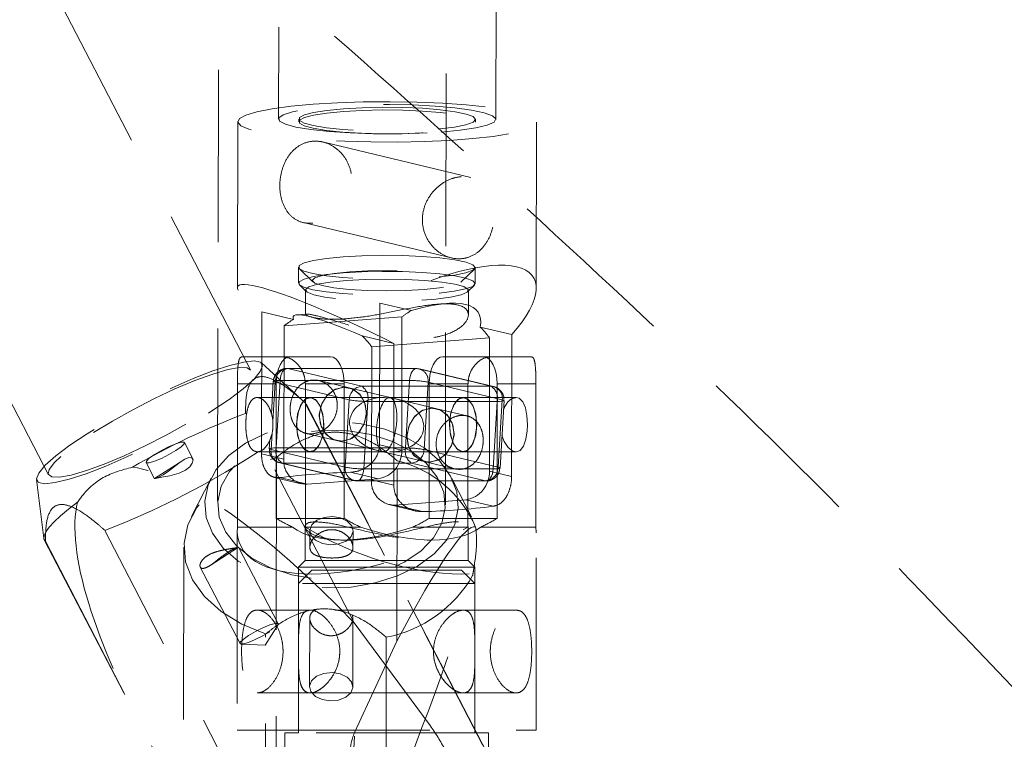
# Model space of a CAD drawing. Header units: millimetres. Extents: x 127 to 4201, y 49 to 2729.
# Tile 30 of 102: x 1106 to 1178, y 1379 to 1432. Entities that reach past the tile are written whole.
import ezdxf

# ---------------------------------------------------------------- set-up
doc = ezdxf.new("R2010")
doc.units = ezdxf.units.MM
doc.header["$LTSCALE"] = 10
doc.linetypes.add('HIDDEN', pattern=[1.905, 1.27, -0.635])

msp = doc.modelspace()

# ---------------------------------------------------------------- linework, layer by layer
at = {"color": 7, "linetype": 'HIDDEN', "lineweight": 0}
for p, q in [((1122.562, 1405.971), (793.649, 2040.281)), ((778.767, 2032.564), (1107.679, 1398.254)), ((1121.063, 1942.423), (1120.134, 1396.064)), ((1136.898, 1396.036), (1137.827, 1942.395)), ((1125.492, 1907.455), (1124.617, 1424.445)), ((1140.617, 1424.416), (1141.492, 1907.426)), ((1121.617, 1424.253), (1121.594, 1412.028)), ((1126.117, 1424.443), (1126.117, 1424.244)), ((1139.117, 1424.221), (1139.117, 1424.419)), ((1143.594, 1411.988), (1143.617, 1424.213)), ((1138.775, 1420.15), (1127.853, 1422.756)), ((1126.437, 1416.822), (1137.36, 1414.217)), ((1126.097, 1413.544), (1126.095, 1412.355)), ((1126.158, 1413.424), (1127.147, 1412.45)), ((1138.044, 1412.43), (1139.036, 1413.4)), ((1139.095, 1412.331), (1139.097, 1413.52)), ((1126.156, 1412.235), (1126.65, 1411.748)), ((1138.538, 1411.726), (1139.034, 1412.211)), ((1126.594, 1411.859), (1126.591, 1410.039)), ((1138.591, 1410.017), (1138.594, 1411.837)), ((1132.065, 1410.895), (1132.047, 1400.456)), ((1132.065, 1410.895), (1134.395, 1410.339)), ((1137.044, 1410.869), (1136.289, 1410.812)), ((1123.366, 1399.8), (1123.385, 1410.238)), ((1125.715, 1409.683), (1123.385, 1410.238)), ((1125.021, 1409.217), (1133.702, 1409.874)), ((1126.667, 1410.084), (1125.976, 1410.032)), ((1133.702, 1409.874), (1133.684, 1400.066)), ((1125.021, 1409.217), (1125.003, 1399.409)), ((1141.794, 1408.575), (1139.465, 1409.13)), ((1130.784, 1408.473), (1133.114, 1407.918)), ((1140.156, 1408.335), (1131.475, 1407.678)), ((1140.138, 1398.526), (1140.156, 1408.335)), ((1141.776, 1398.136), (1141.794, 1408.575)), ((1131.458, 1397.869), (1131.475, 1407.678)), ((1133.114, 1407.918), (1133.095, 1397.479)), ((1124.911, 1406.94), (1121.911, 1406.94)), ((1124.911, 1406.94), (1128.447, 1406.94)), ((1136.705, 1406.94), (1139.705, 1406.94)), ((1139.705, 1406.94), (1143.241, 1406.94)), ((1126.581, 1403.555), (1123.354, 1406.49)), ((1134.757, 1406.074), (1125.23, 1406.074)), ((1125.231, 1406.074), (1125.29, 1406.067)), ((1125.29, 1406.067), (1130.751, 1404.764)), ((1134.816, 1406.067), (1125.29, 1406.067)), ((1134.985, 1406.033), (1134.76, 1406.07)), ((1140.277, 1404.764), (1134.816, 1406.067)), ((1140.45, 1404.744), (1134.989, 1406.046)), ((1121.591, 1404.94), (1121.591, 1394.404)), ((1121.591, 1404.94), (1124.447, 1404.94)), ((1124.232, 1405.133), (1124.088, 1402.712)), ((1124.191, 1402.171), (1124.364, 1405.074)), ((1124.258, 1405.306), (1124.25, 1405.114)), ((1124.364, 1405.074), (1129.826, 1403.771)), ((1124.734, 1405.192), (1124.438, 1400.227)), ((1124.447, 1404.94), (1124.447, 1395.04)), ((1134.26, 1405.192), (1124.734, 1405.192)), ((1126.591, 1394.404), (1126.591, 1404.94)), ((1126.591, 1404.94), (1129.447, 1404.94)), ((1129.813, 1404.655), (1127.579, 1405.188)), ((1129.447, 1395.04), (1129.447, 1404.94)), ((1132.841, 1403.933), (1129.813, 1404.655)), ((1130.751, 1404.764), (1140.277, 1404.764)), ((1133.964, 1400.227), (1134.26, 1405.192)), ((1135.623, 1405.074), (1135.327, 1400.109)), ((1141.084, 1403.771), (1135.623, 1405.074)), ((1135.705, 1395.04), (1135.705, 1404.94)), ((1138.561, 1404.94), (1135.705, 1404.94)), ((1138.561, 1394.404), (1138.561, 1404.94)), ((1140.705, 1404.94), (1140.705, 1395.04)), ((1140.705, 1404.94), (1143.561, 1404.94)), ((1143.561, 1404.94), (1143.561, 1394.404)), ((1126.947, 1403.94), (1123.05, 1403.94)), ((1132.371, 1403.94), (1126.947, 1403.94)), ((1138.205, 1403.94), (1132.781, 1403.94)), ((1142.102, 1403.94), (1138.205, 1403.94)), ((1126.559, 1403.573), (1139.656, 1378.316)), ((1139.984, 1377.751), (1126.651, 1403.465)), ((1129.826, 1403.771), (1129.53, 1398.806)), ((1130.892, 1398.688), (1131.188, 1403.653)), ((1131.188, 1403.653), (1140.714, 1403.653)), ((1136.267, 1403.116), (1133.24, 1403.838)), ((1140.714, 1403.653), (1140.418, 1398.688)), ((1140.788, 1398.806), (1141.084, 1403.771)), ((1140.92, 1398.747), (1141.216, 1403.712)), ((1130.185, 1387.351), (1122.188, 1402.774)), ((1138.502, 1402.583), (1136.267, 1403.116)), ((1124.068, 1400.109), (1124.141, 1401.328)), ((1126.651, 1401.297), (1128.885, 1400.764)), ((1118.303, 1399.424), (1117.683, 1400.62)), ((1123.975, 1400.823), (1123.936, 1400.168)), ((1128.885, 1400.764), (1131.913, 1400.042)), ((1132.047, 1400.456), (1133.684, 1400.066)), ((1123.05, 1399.94), (1126.947, 1399.94)), ((1125.003, 1399.409), (1123.366, 1399.8)), ((1129.53, 1398.806), (1124.068, 1400.109)), ((1124.438, 1400.227), (1133.964, 1400.227)), ((1126.947, 1399.94), (1132.371, 1399.94)), ((1132.312, 1399.947), (1135.339, 1399.225)), ((1132.781, 1399.94), (1138.205, 1399.94)), ((1135.327, 1400.109), (1140.788, 1398.806)), ((1138.205, 1399.94), (1142.102, 1399.94)), ((1114.864, 1399.159), (1115.483, 1397.965)), ((1117.571, 1399.304), (1115.494, 1397.976)), ((1124.471, 1399.534), (1124.434, 1377.78)), ((1124.702, 1399.136), (1130.164, 1397.834)), ((1124.875, 1399.116), (1130.336, 1397.813)), ((1134.401, 1399.116), (1124.875, 1399.116)), ((1133.334, 1386.003), (1133.357, 1399.288)), ((1139.863, 1397.813), (1134.401, 1399.116)), ((1135.339, 1399.225), (1137.573, 1398.692)), ((1129.917, 1398.436), (1131.944, 1397.953)), ((1140.418, 1398.688), (1130.892, 1398.688)), ((1141.776, 1398.136), (1140.138, 1398.526)), ((1140.895, 1398.574), (1140.905, 1398.823)), ((1106.798, 1397.906), (1107.339, 1393.577)), ((1119.66, 1398.011), (1118.217, 1395.189)), ((1124.332, 1398.059), (1126.275, 1397.595)), ((1126.736, 1397.559), (1124.709, 1398.042)), ((1131.944, 1397.953), (1126.736, 1397.559)), ((1130.168, 1397.847), (1130.393, 1397.81)), ((1130.336, 1397.813), (1139.863, 1397.813)), ((1130.396, 1397.806), (1139.922, 1397.806)), ((1133.095, 1397.479), (1131.458, 1397.869)), ((1138.813, 1395.154), (1137.379, 1397.981)), ((1139.863, 1397.813), (1139.922, 1397.806)), ((1132.73, 1396.055), (1134.674, 1395.591)), ((1133.19, 1396.019), (1138.398, 1396.413)), ((1135.217, 1395.536), (1133.19, 1396.019)), ((1140.426, 1395.93), (1138.398, 1396.413)), ((1129.447, 1395.04), (1124.447, 1395.04)), ((1140.705, 1395.04), (1135.705, 1395.04)), ((1124.931, 1368.903), (1111.834, 1394.159)), ((1121.576, 1394.115), (1121.576, 1379.44)), ((1121.591, 1394.404), (1125.655, 1394.404)), ((1126.576, 1394.435), (1126.576, 1391.94)), ((1130.655, 1394.404), (1126.591, 1394.404)), ((1126.925, 1394.138), (1126.923, 1392.909)), ((1130.098, 1392.91), (1130.1, 1394.132)), ((1138.561, 1394.404), (1134.498, 1394.404)), ((1138.576, 1391.94), (1138.576, 1394.435)), ((1139.498, 1394.404), (1143.561, 1394.404)), ((1143.576, 1379.44), (1143.576, 1394.115)), ((1107.372, 1393.468), (1114.394, 1379.926)), ((1107.463, 1393.361), (1115.46, 1377.937)), ((1129.241, 1393.44), (1129.605, 1393.44)), ((1135.548, 1393.44), (1135.911, 1393.44)), ((1117.653, 1392.928), (1117.615, 1370.779)), ((1119.583, 1391.579), (1121.669, 1392.913)), ((1124.6, 1387.281), (1121.676, 1392.919)), ((1126.576, 1391.94), (1126.076, 1391.44)), ((1126.576, 1391.94), (1127.38, 1391.94)), ((1127.38, 1391.94), (1138.576, 1391.94)), ((1139.076, 1391.44), (1138.576, 1391.94)), ((1118.857, 1391.458), (1121.781, 1385.819)), ((1126.947, 1391.44), (1126.076, 1391.44)), ((1126.076, 1391.44), (1126.076, 1379.44)), ((1127.076, 1391.24), (1126.076, 1390.24)), ((1139.076, 1391.44), (1126.947, 1391.44)), ((1127.076, 1391.24), (1138.076, 1391.24)), ((1139.076, 1390.24), (1138.076, 1391.24)), ((1139.076, 1379.44), (1139.076, 1391.44)), ((1139.076, 1390.24), (1126.076, 1390.24)), ((1126.076, 1390.24), (1126.076, 1379.24)), ((1139.076, 1379.24), (1139.076, 1390.24)), ((1126.947, 1388.29), (1123.05, 1388.29)), ((1127.125, 1388.29), (1126.947, 1388.29)), ((1138.205, 1388.29), (1128.77, 1388.29)), ((1142.102, 1388.29), (1138.205, 1388.29)), ((1126.915, 1387.705), (1126.906, 1382.648)), ((1130.081, 1382.642), (1130.09, 1387.696)), ((1130.185, 1387.351), (1135.768, 1379.786)), ((1123.623, 1385.715), (1124.577, 1387.185)), ((1123.632, 1367.24), (1123.665, 1386.531)), ((1133.334, 1386.003), (1130.241, 1379.334)), ((1132.551, 1386.284), (1132.529, 1373)), ((1121.872, 1385.783), (1123.623, 1385.715)), ((1123.05, 1382.19), (1126.947, 1382.19)), ((1126.947, 1382.19), (1138.205, 1382.19)), ((1138.205, 1382.19), (1142.102, 1382.19)), ((1121.043, 1370.372), (1135.768, 1379.786)), ((1121.576, 1379.44), (1123.05, 1379.44)), ((1123.05, 1379.44), (1143.576, 1379.44)), ((1129.435, 1366.33), (1130.241, 1379.334)), ((1126.081, 1379.24), (1125.076, 1379.24)), ((1125.076, 1379.24), (1125.076, 1377.24)), ((1140.076, 1379.24), (1126.081, 1379.24)), ((1140.076, 1377.24), (1140.076, 1379.24))]:
    msp.add_line(p, q, dxfattribs=at)
at = {"color": 7, "linetype": 'HIDDEN', "lineweight": 0, "flags": 128}
for points in [[(1127.155, 1425.535), (1128.948, 1425.643), (1130.859, 1425.706), (1132.826, 1425.722), (1134.786, 1425.689), (1136.677, 1425.61), (1138.437, 1425.486), (1140.01, 1425.322), (1141.346, 1425.124), (1142.401, 1424.896), (1143.141, 1424.647), (1143.543, 1424.385), (1143.594, 1424.118), (1143.292, 1423.855), (1142.647, 1423.604), (1141.68, 1423.373), (1140.421, 1423.169), (1138.912, 1423), (1137.2, 1422.87), (1135.341, 1422.785), (1133.394, 1422.746), (1131.422, 1422.754), (1129.489, 1422.81), (1127.656, 1422.912), (1125.983, 1423.056), (1124.523, 1423.238), (1123.323, 1423.452), (1122.421, 1423.692), (1121.848, 1423.948), (1121.62, 1424.214), (1121.746, 1424.48), (1122.222, 1424.738), (1123.031, 1424.98), (1124.148, 1425.198), (1125.538, 1425.385), (1127.155, 1425.535)], [(1136.589, 1423.483), (1137.989, 1423.619), (1139.138, 1423.792), (1139.981, 1423.995), (1140.481, 1424.218), (1140.613, 1424.451), (1140.371, 1424.684), (1139.766, 1424.904), (1138.827, 1425.103), (1137.598, 1425.27), (1136.136, 1425.397), (1134.509, 1425.48), (1132.794, 1425.514), (1131.07, 1425.496), (1129.419, 1425.429), (1127.918, 1425.316), (1126.636, 1425.161), (1125.633, 1424.972), (1124.958, 1424.757), (1124.64, 1424.528), (1124.696, 1424.293), (1125.121, 1424.066), (1125.898, 1423.855), (1126.988, 1423.671), (1128.342, 1423.523), (1129.896, 1423.417), (1131.576, 1423.359), (1133.306, 1423.35), (1135.003, 1423.393), (1136.589, 1423.483)], [(1129.39, 1425.201), (1130.778, 1425.278), (1132.265, 1425.31), (1133.772, 1425.295), (1135.216, 1425.233), (1136.52, 1425.128), (1137.613, 1424.985), (1138.437, 1424.812), (1138.948, 1424.619), (1139.117, 1424.416), (1138.936, 1424.213), (1138.414, 1424.022), (1137.579, 1423.854), (1136.477, 1423.716), (1135.167, 1423.617), (1133.72, 1423.561), (1132.213, 1423.553), (1130.727, 1423.592), (1129.344, 1423.676), (1128.137, 1423.801), (1127.172, 1423.96), (1126.5, 1424.144), (1126.158, 1424.344), (1126.164, 1424.548), (1126.518, 1424.746), (1127.201, 1424.927), (1128.176, 1425.081), (1129.39, 1425.201)], [(1129.389, 1425.002), (1128.175, 1424.883), (1127.2, 1424.729), (1126.518, 1424.548), (1126.164, 1424.35), (1126.158, 1424.146), (1126.5, 1423.946), (1127.171, 1423.762), (1128.137, 1423.603), (1129.344, 1423.478), (1130.727, 1423.394), (1132.212, 1423.355), (1133.719, 1423.363), (1135.167, 1423.419), (1136.477, 1423.518), (1137.579, 1423.655), (1138.413, 1423.824), (1138.935, 1424.015), (1139.117, 1424.218), (1138.947, 1424.421), (1138.437, 1424.614), (1137.613, 1424.787), (1136.519, 1424.93), (1135.215, 1425.035), (1133.771, 1425.097), (1132.265, 1425.112), (1130.778, 1425.08), (1129.389, 1425.002)], [(1129.37, 1414.302), (1130.758, 1414.38), (1132.246, 1414.412), (1133.752, 1414.396), (1135.196, 1414.334), (1136.5, 1414.229), (1137.593, 1414.086), (1138.418, 1413.914), (1138.928, 1413.72), (1139.097, 1413.517), (1138.916, 1413.314), (1138.394, 1413.124), (1137.559, 1412.955), (1136.458, 1412.817), (1135.147, 1412.718), (1133.7, 1412.663), (1132.193, 1412.654), (1130.708, 1412.693), (1129.324, 1412.778), (1128.117, 1412.902), (1127.152, 1413.061), (1126.48, 1413.245), (1126.138, 1413.445), (1126.144, 1413.649), (1126.498, 1413.847), (1127.181, 1414.028), (1128.156, 1414.183), (1129.37, 1414.302)], [(1129.368, 1413.113), (1130.756, 1413.191), (1132.243, 1413.223), (1133.75, 1413.207), (1135.194, 1413.145), (1136.498, 1413.04), (1137.591, 1412.897), (1138.415, 1412.725), (1138.926, 1412.531), (1139.095, 1412.328), (1138.914, 1412.126), (1138.392, 1411.935), (1137.557, 1411.766), (1136.455, 1411.628), (1135.145, 1411.529), (1133.698, 1411.474), (1132.191, 1411.466), (1130.706, 1411.504), (1129.322, 1411.589), (1128.115, 1411.713), (1127.15, 1411.872), (1126.478, 1412.056), (1126.136, 1412.256), (1126.142, 1412.46), (1126.496, 1412.658), (1127.179, 1412.84), (1128.154, 1412.994), (1129.368, 1413.113)], [(1129.615, 1412.558), (1131.004, 1412.634), (1132.493, 1412.66), (1133.988, 1412.636), (1135.395, 1412.561), (1136.627, 1412.442), (1137.605, 1412.286), (1138.268, 1412.102), (1138.575, 1411.902), (1138.506, 1411.699), (1138.065, 1411.505), (1137.281, 1411.332), (1136.202, 1411.192), (1134.897, 1411.094), (1133.447, 1411.042), (1131.943, 1411.041), (1130.48, 1411.091), (1129.15, 1411.189), (1128.036, 1411.328), (1127.209, 1411.499), (1126.72, 1411.693), (1126.6, 1411.896), (1126.857, 1412.096), (1127.475, 1412.281), (1128.414, 1412.438), (1129.615, 1412.558)], [(1129.865, 1413.193), (1128.722, 1413.077), (1127.843, 1412.925), (1127.289, 1412.747), (1127.095, 1412.554), (1127.277, 1412.361), (1127.821, 1412.18), (1128.691, 1412.024), (1129.826, 1411.903), (1131.15, 1411.825), (1132.573, 1411.797), (1133.997, 1411.819), (1135.326, 1411.89), (1136.469, 1412.006), (1137.347, 1412.158), (1137.902, 1412.336), (1138.095, 1412.529), (1137.914, 1412.722), (1137.37, 1412.903), (1136.5, 1413.059), (1135.365, 1413.18), (1134.04, 1413.257), (1132.618, 1413.286), (1131.193, 1413.264), (1129.865, 1413.193)], [(1125.447, 1406.94), (1125.252, 1406.902), (1125.064, 1406.788), (1124.891, 1406.603), (1124.74, 1406.354), (1124.616, 1406.051), (1124.523, 1405.705), (1124.466, 1405.33), (1124.447, 1404.94)], [(1129.447, 1404.94), (1129.428, 1405.33), (1129.371, 1405.705), (1129.278, 1406.051), (1129.154, 1406.354), (1129.003, 1406.603), (1128.83, 1406.788), (1128.642, 1406.902), (1128.447, 1406.94)], [(1135.705, 1404.94), (1135.725, 1405.33), (1135.781, 1405.705), (1135.874, 1406.051), (1135.998, 1406.354), (1136.15, 1406.603), (1136.323, 1406.788), (1136.51, 1406.902), (1136.705, 1406.94)], [(1139.705, 1406.94), (1139.9, 1406.902), (1140.088, 1406.788), (1140.261, 1406.603), (1140.412, 1406.354), (1140.537, 1406.051), (1140.629, 1405.705), (1140.686, 1405.33), (1140.705, 1404.94)], [(1110.529, 1401.274), (1109.262, 1400.424), (1108.221, 1399.639), (1107.445, 1398.949), (1106.964, 1398.381), (1106.796, 1397.956), (1106.948, 1397.691), (1107.415, 1397.596), (1108.177, 1397.674), (1109.206, 1397.923), (1110.463, 1398.333), (1111.898, 1398.888), (1113.458, 1399.567), (1115.081, 1400.344), (1116.706, 1401.189), (1118.269, 1402.069), (1119.712, 1402.952), (1120.979, 1403.801), (1122.02, 1404.587), (1122.796, 1405.276), (1123.277, 1405.845), (1123.445, 1406.27), (1123.293, 1406.535), (1122.826, 1406.63), (1122.064, 1406.552), (1121.035, 1406.303), (1119.778, 1405.893), (1118.343, 1405.338), (1116.783, 1404.659), (1115.16, 1403.882), (1113.535, 1403.037), (1111.971, 1402.156), (1110.529, 1401.274)], [(1111, 1401.36), (1112.386, 1402.205), (1113.891, 1403.045), (1115.449, 1403.845), (1116.993, 1404.569), (1118.456, 1405.186), (1119.772, 1405.668), (1120.885, 1405.995), (1121.747, 1406.153), (1122.318, 1406.133), (1122.576, 1405.938), (1122.507, 1405.576), (1122.115, 1405.063), (1121.418, 1404.42), (1120.446, 1403.677), (1119.24, 1402.865), (1117.855, 1402.021), (1116.35, 1401.18), (1114.792, 1400.381), (1113.247, 1399.657), (1111.785, 1399.04), (1110.469, 1398.558), (1109.355, 1398.231), (1108.494, 1398.073), (1107.922, 1398.092), (1107.665, 1398.287), (1107.734, 1398.65), (1108.126, 1399.163), (1108.823, 1399.805), (1109.795, 1400.549), (1111, 1401.36)], [(1124.734, 1405.192), (1124.755, 1405.384), (1124.794, 1405.563), (1124.851, 1405.724), (1124.921, 1405.86), (1125.004, 1405.965), (1125.095, 1406.036), (1125.192, 1406.071), (1125.231, 1406.074)], [(1134.816, 1406.067), (1134.718, 1406.071), (1134.621, 1406.036), (1134.53, 1405.965), (1134.448, 1405.86), (1134.377, 1405.724), (1134.321, 1405.563), (1134.281, 1405.384), (1134.26, 1405.192)], [(1124.364, 1405.074), (1124.284, 1405.097), (1124.24, 1405.119), (1124.235, 1405.139), (1124.267, 1405.157), (1124.336, 1405.172), (1124.44, 1405.183), (1124.575, 1405.19), (1124.734, 1405.192)], [(1127.613, 1402.578), (1127.746, 1403.347), (1128.124, 1404.018), (1128.688, 1404.49), (1129.353, 1404.691), (1130.017, 1404.591), (1130.579, 1404.204), (1130.954, 1403.589), (1131.085, 1402.841), (1130.952, 1402.073), (1130.574, 1401.401), (1130.01, 1400.929), (1129.345, 1400.728), (1128.681, 1400.829), (1128.119, 1401.216), (1127.744, 1401.83), (1127.613, 1402.578)], [(1127.617, 1402.71), (1127.794, 1403.47), (1128.208, 1404.114), (1128.796, 1404.545), (1129.467, 1404.696), (1130.121, 1404.545), (1130.658, 1404.114), (1130.995, 1403.47), (1131.081, 1402.71), (1130.904, 1401.95), (1130.49, 1401.305), (1129.902, 1400.875), (1129.231, 1400.724), (1128.577, 1400.875), (1128.041, 1401.305), (1127.704, 1401.95), (1127.617, 1402.71)], [(1125.947, 1401.94), (1126.023, 1401.175), (1126.24, 1400.526), (1126.564, 1400.092), (1126.947, 1399.94), (1127.33, 1400.092), (1127.654, 1400.526), (1127.871, 1401.175), (1127.947, 1401.94), (1127.871, 1402.705), (1127.654, 1403.354), (1127.33, 1403.788), (1126.947, 1403.94), (1126.564, 1403.788), (1126.24, 1403.354), (1126.023, 1402.705), (1125.947, 1401.94)], [(1125.954, 1402.177), (1125.984, 1401.399), (1126.161, 1400.703), (1126.458, 1400.196), (1126.829, 1399.954), (1127.218, 1400.015), (1127.565, 1400.368), (1127.819, 1400.961), (1127.94, 1401.703), (1127.91, 1402.481), (1127.733, 1403.177), (1127.436, 1403.684), (1127.065, 1403.926), (1126.676, 1403.865), (1126.329, 1403.512), (1126.075, 1402.919), (1125.954, 1402.177)], [(1137.205, 1401.94), (1137.281, 1402.705), (1137.498, 1403.354), (1137.823, 1403.788), (1138.205, 1403.94), (1138.588, 1403.788), (1138.912, 1403.354), (1139.129, 1402.705), (1139.205, 1401.94), (1139.129, 1401.175), (1138.912, 1400.526), (1138.588, 1400.092), (1138.205, 1399.94), (1137.823, 1400.092), (1137.498, 1400.526), (1137.281, 1401.175), (1137.205, 1401.94)], [(1137.212, 1402.177), (1137.333, 1402.919), (1137.587, 1403.512), (1137.935, 1403.865), (1138.324, 1403.926), (1138.695, 1403.684), (1138.991, 1403.177), (1139.168, 1402.481), (1139.198, 1401.703), (1139.077, 1400.961), (1138.824, 1400.368), (1138.476, 1400.015), (1138.087, 1399.954), (1137.716, 1400.196), (1137.419, 1400.703), (1137.243, 1401.399), (1137.212, 1402.177)], [(1141.063, 1401.149), (1141.219, 1400.702), (1141.519, 1400.253), (1141.868, 1399.992), (1142.102, 1399.94), (1142.413, 1400.051), (1142.661, 1400.369), (1142.833, 1400.865), (1142.926, 1401.488), (1142.944, 1401.94), (1142.906, 1402.596), (1142.79, 1403.177), (1142.594, 1403.627), (1142.321, 1403.888), (1142.102, 1403.94), (1142.102, 1403.94)], [(1111.834, 1394.159), (1113.484, 1394.809), (1115.264, 1395.593), (1117.107, 1396.482), (1118.946, 1397.443), (1120.715, 1398.442), (1122.348, 1399.442), (1123.786, 1400.406), (1124.977, 1401.299), (1125.877, 1402.088), (1126.452, 1402.746), (1126.682, 1403.247), (1126.559, 1403.573)], [(1140.714, 1403.653), (1140.874, 1403.655), (1141.008, 1403.662), (1141.112, 1403.673), (1141.181, 1403.687), (1141.214, 1403.705), (1141.208, 1403.726), (1141.164, 1403.748), (1141.084, 1403.771)], [(1134.067, 1401.039), (1134.198, 1400.291), (1134.573, 1399.676), (1135.136, 1399.289), (1135.8, 1399.189), (1136.464, 1399.39), (1137.028, 1399.862), (1137.406, 1400.533), (1137.539, 1401.302), (1137.409, 1402.05), (1137.033, 1402.664), (1136.471, 1403.051), (1135.807, 1403.152), (1135.142, 1402.951), (1134.578, 1402.478), (1134.201, 1401.807), (1134.067, 1401.039)], [(1134.071, 1401.17), (1134.158, 1400.41), (1134.495, 1399.766), (1135.031, 1399.335), (1135.685, 1399.184), (1136.357, 1399.335), (1136.944, 1399.766), (1137.358, 1400.41), (1137.535, 1401.17), (1137.449, 1401.93), (1137.112, 1402.574), (1136.576, 1403.005), (1135.922, 1403.156), (1135.25, 1403.005), (1134.662, 1402.574), (1134.248, 1401.93), (1134.071, 1401.17)], [(1137.851, 1395.791), (1137.597, 1394.6), (1136.995, 1393.465), (1136.066, 1392.428), (1134.848, 1391.531), (1133.386, 1390.808), (1131.737, 1390.286), (1129.965, 1389.986), (1128.136, 1389.918), (1126.323, 1390.087), (1124.593, 1390.484), (1123.014, 1391.095), (1121.647, 1391.897), (1120.544, 1392.858), (1119.747, 1393.942), (1119.287, 1395.107), (1119.182, 1396.309), (1119.435, 1397.5), (1120.038, 1398.636), (1120.966, 1399.672), (1122.184, 1400.569), (1123.646, 1401.292), (1125.295, 1401.814), (1127.068, 1402.115), (1128.896, 1402.182), (1130.71, 1402.014), (1132.439, 1401.616), (1134.018, 1401.005), (1135.385, 1400.203), (1136.489, 1399.242), (1137.286, 1398.158), (1137.745, 1396.993), (1137.851, 1395.791)], [(1136.891, 1395.818), (1136.779, 1396.967), (1136.306, 1398.076), (1135.492, 1399.096), (1134.374, 1399.983), (1132.999, 1400.699), (1131.429, 1401.211), (1129.731, 1401.497), (1127.98, 1401.546), (1126.252, 1401.354), (1124.624, 1400.931), (1123.166, 1400.294), (1121.941, 1399.472), (1121.004, 1398.5), (1120.395, 1397.421), (1120.141, 1396.282), (1120.253, 1395.133), (1120.727, 1394.024), (1121.54, 1393.004), (1122.659, 1392.117), (1124.033, 1391.402), (1125.604, 1390.889), (1127.302, 1390.603), (1129.053, 1390.554), (1130.78, 1390.746), (1132.409, 1391.17), (1133.867, 1391.806), (1135.091, 1392.629), (1136.029, 1393.6), (1136.637, 1394.679), (1136.891, 1395.818)], [(1115.493, 1399.747), (1116.004, 1400.047), (1116.556, 1400.322), (1117.065, 1400.532), (1117.453, 1400.644), (1117.662, 1400.641), (1117.659, 1400.524), (1117.446, 1400.31), (1117.054, 1400.032), (1116.543, 1399.733), (1115.991, 1399.457), (1115.482, 1399.247), (1115.093, 1399.135), (1114.885, 1399.138), (1114.887, 1399.255), (1115.101, 1399.469), (1115.493, 1399.747)], [(1124.438, 1400.227), (1124.278, 1400.225), (1124.144, 1400.218), (1124.04, 1400.207), (1123.971, 1400.193), (1123.938, 1400.175), (1123.944, 1400.154), (1123.988, 1400.132), (1124.068, 1400.109)], [(1115.56, 1397.989), (1115.793, 1398.032), (1116.153, 1398.092), (1116.61, 1398.176), (1116.792, 1398.216), (1117.299, 1398.365), (1117.757, 1398.58), (1118.08, 1398.834), (1118.268, 1399.096), (1118.324, 1399.341), (1118.231, 1399.501), (1118.013, 1399.515), (1117.721, 1399.395), (1117.374, 1399.168), (1116.967, 1398.856), (1116.524, 1398.518), (1116.123, 1398.25), (1115.809, 1398.083), (1115.593, 1397.997), (1115.593, 1397.997)], [(1123.665, 1386.531), (1121.904, 1387.255), (1120.385, 1388.186), (1119.163, 1389.289), (1118.282, 1390.525), (1117.776, 1391.848), (1117.662, 1393.21), (1117.944, 1394.561), (1118.612, 1395.851), (1119.643, 1397.034), (1120.997, 1398.066), (1122.626, 1398.91), (1124.471, 1399.534)], [(1130.892, 1398.688), (1130.871, 1398.496), (1130.832, 1398.317), (1130.776, 1398.156), (1130.705, 1398.02), (1130.622, 1397.915), (1130.531, 1397.844), (1130.434, 1397.809), (1130.336, 1397.813)], [(1139.922, 1397.806), (1139.961, 1397.809), (1140.057, 1397.844), (1140.149, 1397.915), (1140.231, 1398.02), (1140.302, 1398.156), (1140.358, 1398.317), (1140.397, 1398.496), (1140.418, 1398.688)], [(1140.418, 1398.688), (1140.578, 1398.69), (1140.712, 1398.697), (1140.816, 1398.708), (1140.885, 1398.723), (1140.918, 1398.74), (1140.912, 1398.761), (1140.868, 1398.783), (1140.788, 1398.806)], [(1109.827, 1396.234), (1109.148, 1395.717), (1108.567, 1395.234), (1108.091, 1394.791), (1107.728, 1394.395), (1107.481, 1394.05), (1107.354, 1393.76), (1107.348, 1393.529), (1107.463, 1393.361)], [(1130.099, 1394.091), (1130.003, 1394.493), (1129.68, 1394.841), (1129.18, 1395.081), (1128.578, 1395.177), (1127.966, 1395.115), (1127.437, 1394.903), (1127.072, 1394.574), (1126.927, 1394.179), (1127.023, 1393.777), (1127.346, 1393.429), (1127.846, 1393.189), (1128.448, 1393.093), (1129.06, 1393.156), (1129.589, 1393.367), (1129.954, 1393.696), (1130.099, 1394.091)], [(1123.971, 1386.692), (1123.46, 1386.393), (1122.908, 1386.117), (1122.399, 1385.908), (1122.01, 1385.796), (1121.802, 1385.798), (1121.804, 1385.916), (1122.018, 1386.13), (1122.41, 1386.407), (1122.921, 1386.707), (1123.473, 1386.983), (1123.982, 1387.192), (1124.37, 1387.304), (1124.579, 1387.301), (1124.577, 1387.185)], [(1126.907, 1382.689), (1127.003, 1382.287), (1127.326, 1381.939), (1127.827, 1381.699), (1128.429, 1381.603), (1129.041, 1381.666), (1129.569, 1381.877), (1129.934, 1382.206), (1130.08, 1382.601), (1129.984, 1383.003), (1129.661, 1383.351), (1129.16, 1383.591), (1128.558, 1383.687), (1127.946, 1383.624), (1127.418, 1383.413), (1127.053, 1383.084), (1126.907, 1382.689)]]:
    msp.add_lwpolyline(points, dxfattribs=at)
at = {"color": 7, "linetype": 'HIDDEN', "lineweight": 0}
for centre, radius, start, end in [((1136.601, 1406.301), 4.601, 118.6503, 129.06356), ((1127.921, 1405.645), 4.601, 118.65054, 129.06361), ((1132.839, 1402.676), 9.249, 37.71879, 44.251), ((1124.16, 1402.02), 9.249, 37.71853, 44.25126), ((1125.369, 1405.065), 1.005, 94.5271, 179.51988), ((1134.757, 1405.194), 0.874, 352.05771, 86.12923), ((1130.83, 1403.763), 1.005, 94.52479, 179.51875), ((1130.143, 1403.883), 1.07, 347.55015, 55.4034), ((1134.317, 1397.948), 7.244, 79.61565, 90.44857), ((1139.67, 1403.883), 1.07, 347.54995, 55.4036), ((1140.218, 1403.892), 0.874, 352.05869, 86.13162), ((1131.133, 1410.909), 7.257, 259.62481, 270.43942), ((1142.755, 1348.814), 57.747, 110.86439, 120.02527), ((1124.934, 1399.988), 0.874, 172.05859, 266.13172), ((1125.483, 1399.997), 1.07, 167.54999, 235.40389), ((1131.636, 1399.98), 2.05, 278.65723, 2.40998), ((1135.009, 1399.997), 1.07, 167.55035, 235.40353), ((1134.02, 1392.971), 7.257, 79.62486, 90.43939), ((1134.322, 1400.117), 1.005, 274.52512, 359.51843), ((1126.709, 1399.27), 1.711, 175.33864, 270.89844), ((1131.292, 1391.003), 8.539, 23.43433, 76.00652), ((1131.243, 1346.308), 52.145, 91.45654, 97.19802), ((1130.395, 1398.685), 0.874, 172.06067, 266.12963), ((1130.836, 1405.941), 7.253, 259.6247, 270.4445), ((1138.09, 1398.44), 2.05, 278.65723, 2.40998), ((1139.783, 1398.815), 1.005, 274.52687, 359.51667), ((1133.163, 1397.73), 1.711, 175.33697, 270.89827), ((1133.89, 1447.687), 52.168, 271.45781, 277.19675), ((1130.362, 1404.803), 11.414, 238.78983, 245.64634), ((1135.362, 1404.803), 11.414, 238.78995, 245.64636), ((1129.791, 1404.803), 11.415, 294.35378, 301.20991), ((1134.791, 1404.803), 11.414, 294.35364, 301.21005), ((1130.771, 1395.48), 9.366, 280.95728, 330.28971), ((1133.577, 1377.77), 3.685, 154.88524, 179.77052), ((1124.992, 1371.836), 13.391, 27.44301, 36.41868)]:
    msp.add_arc(centre, radius, start, end, dxfattribs=at)
for centre, major_axis, ratio, start_param, end_param in [((1132.585, 1406.546), (10.822, 6.199), 0.326336, 5.518477, 7.716346), ((1132.585, 1406.546), (10.97, -5.569), 0.118885, 1.582885, 3.780754), ((1117.307, 1395.336), (21.986, 14.906), 0.201861, 6.092482, 6.839045), ((1147.826, 1397.645), (22.122, -12.266), 0.078906, 2.492735, 3.239298), ((1132.576, 1401.94), (2.718, -0.32), 0.726461, 1.612601, 4.754193), ((1132.576, 1401.94), (0.235, 1.998), 0.355641, 0.160508, 3.3021), ((1132.576, 1401.94), (0.235, 1.998), 0.355641, 3.3021, 6.443693), ((1132.576, 1401.94), (2.718, -0.32), 0.726461, 4.872897, 7.895786), ((1130.87, 1371.739), (-19.816, 26.513), 0.288676, 5.113221, 6.009586), ((1130.87, 1371.739), (-19.816, 26.513), 0.288676, 0.231373, 1.127738), ((1128.472, 1369.888), (10.652, 24.512), 0.094137, 6.281799, 7.178164), ((1132.576, 1397.291), (10.847, 4.044), 0.451416, 2.923119, 5.120988), ((1141.366, 1407.44), (16.411, 12.343), 0.402543, 3.259708, 4.006271), ((1132.576, 1397.291), (10.847, -4.044), 0.451416, 4.30379, 6.501659), ((1123.787, 1407.44), (16.411, -12.343), 0.402543, 5.418507, 6.16507), ((1128.472, 1369.888), (10.652, 24.512), 0.094137, 4.880462, 5.776827)]:
    msp.add_ellipse(centre, major_axis=major_axis, ratio=ratio, start_param=start_param, end_param=end_param, dxfattribs=at)
for points, knots in [([(1179.092, 1382.18), (1173.739, 1387.789), (1163.029, 1399.012), (1146.104, 1415.039), (1128.769, 1430.64), (1108.553, 1448.103), (1085.516, 1467.467), (1059.67, 1488.684), (1035.892, 1507.938), (1014.335, 1525.406), (994.904, 1540.988), (975.337, 1556.224), (956.841, 1570.051), (939.274, 1582.273), (922.619, 1592.819), (905.65, 1602.52), (888.427, 1611.283), (873.189, 1617.899), (860.142, 1623.067), (851.032, 1625.906), (845.242, 1628.547), (842.3, 1628.79), (840.926, 1628.433), (839.935, 1627.781), (839.364, 1626.97), (839.038, 1625.644), (839.647, 1619.306), (839.929, 1608.105), (841.806, 1592.395), (844.146, 1576.815), (847.147, 1561.362), (850.748, 1546.072), (854.964, 1530.967), (859.799, 1516.079), (865.28, 1501.449), (871.79, 1486.258), (879.542, 1470.633), (888.718, 1454.736), (898.883, 1439.479), (910.008, 1424.973), (921.915, 1411.509), (934.54, 1399.113), (947.75, 1387.722), (960.501, 1378.061), (969.833, 1371.747), (974.651, 1368.658), (975.838, 1367.861), (976.113, 1367.621), (976.164, 1367.536), (976.172, 1367.5), (976.168, 1367.472), (976.153, 1367.449), (976.12, 1367.421), (976.067, 1367.399), (975.988, 1367.378), (975.881, 1367.359), (975.72, 1367.341), (975.479, 1367.325), (975.117, 1367.31), (974.328, 1367.291), (972.643, 1367.278), (969.056, 1367.267), (959.451, 1367.255), (950.921, 1367.246), (944.446, 1367.24)], [0, 0, 0, 0, 0.030042, 0.060106, 0.090183, 0.120242, 0.163384, 0.206538, 0.249681, 0.282082, 0.314497, 0.346904, 0.379292, 0.405491, 0.431758, 0.45803, 0.484262, 0.510434, 0.526597, 0.542761, 0.550837, 0.553131, 0.555323, 0.556801, 0.558007, 0.559208, 0.562017, 0.582379, 0.602756, 0.623124, 0.643478, 0.663843, 0.684197, 0.704565, 0.724942, 0.745308, 0.769358, 0.793488, 0.817637, 0.841752, 0.865792, 0.888789, 0.911811, 0.934812, 0.951972, 0.956262, 0.957337, 0.957609, 0.95768, 0.957718, 0.957751, 0.957787, 0.957823, 0.957918, 0.958011, 0.958147, 0.958349, 0.958652, 0.959106, 0.959785, 0.961783, 0.965795, 0.974036, 1, 1, 1, 1]), ([(1127.139, 1416.767), (1127.436, 1416.82), (1128.028, 1416.926), (1128.872, 1417.469), (1129.556, 1418.242), (1129.934, 1419.114), (1130.047, 1420.032), (1129.895, 1420.932), (1129.413, 1421.804), (1128.683, 1422.466), (1127.881, 1422.793), (1127.064, 1422.846), (1126.291, 1422.63), (1125.573, 1422.075), (1125.039, 1421.262), (1124.764, 1420.367), (1124.682, 1419.441), (1124.79, 1418.552), (1125.146, 1417.708), (1125.727, 1417.086), (1126.427, 1416.768), (1126.932, 1416.767), (1127.139, 1416.767)], [0, 0, 0, 0, 0.052298, 0.104552, 0.157979, 0.212392, 0.25, 0.302256, 0.354461, 0.407943, 0.462341, 0.5, 0.552298, 0.604552, 0.657982, 0.712392, 0.749999, 0.802255, 0.854461, 0.907944, 0.962341, 1, 1, 1, 1]), ([(1138.073, 1420.205), (1138.36, 1420.196), (1138.933, 1420.178), (1139.648, 1419.753), (1140.179, 1419.073), (1140.452, 1418.25), (1140.53, 1417.347), (1140.418, 1416.426), (1140.06, 1415.49), (1139.477, 1414.729), (1138.773, 1414.288), (1137.987, 1414.114), (1137.172, 1414.21), (1136.332, 1414.647), (1135.65, 1415.368), (1135.275, 1416.214), (1135.165, 1417.125), (1135.321, 1418.035), (1135.807, 1418.942), (1136.539, 1419.663), (1137.344, 1420.095), (1137.861, 1420.173), (1138.073, 1420.205)], [0, 0, 0, 0, 0.052298, 0.104551, 0.15798, 0.212391, 0.250001, 0.302254, 0.354459, 0.407943, 0.46234, 0.499999, 0.552298, 0.604551, 0.65798, 0.712393, 0.75, 0.802256, 0.85446, 0.907944, 0.962341, 1, 1, 1, 1]), ([(1129.61, 1409.734), (1130.195, 1409.798), (1131.363, 1409.926), (1133.319, 1410.325), (1135.23, 1410.705), (1136.912, 1410.897), (1138.083, 1410.753), (1138.636, 1410.309), (1138.59, 1409.665), (1137.921, 1408.95), (1136.795, 1408.472), (1135.381, 1408.259), (1133.801, 1408.312), (1131.865, 1408.684), (1129.952, 1409.221), (1128.265, 1409.741), (1127.123, 1410.045), (1126.591, 1410.114), (1126.646, 1410.056), (1126.662, 1410.038)], [0, 0, 0, 0, 0.060367, 0.120591, 0.184417, 0.251147, 0.314197, 0.373218, 0.433179, 0.497583, 0.564271, 0.600771, 0.661138, 0.721362, 0.785188, 0.851919, 0.914968, 0.97399, 1, 1, 1, 1]), ([(1126.684, 1409.981), (1126.864, 1409.917), (1127.231, 1409.787), (1128.377, 1409.667), (1129.288, 1409.716), (1129.61, 1409.734)], [0, 0, 0, 0, 0.384293, 0.782208, 1, 1, 1, 1]), ([(1121.911, 1406.94), (1121.856, 1406.915), (1121.745, 1406.867), (1121.651, 1406.494), (1121.604, 1405.949), (1121.592, 1405.385), (1121.591, 1405.045), (1121.591, 1404.94)], [0, 0, 0, 0, 0.227068, 0.453929, 0.684554, 0.903077, 1, 1, 1, 1]), ([(1126.591, 1404.94), (1126.573, 1405.149), (1126.536, 1405.566), (1126.262, 1406.129), (1125.864, 1406.586), (1125.386, 1406.885), (1125.061, 1406.923), (1124.911, 1406.94)], [0, 0, 0, 0, 0.192592, 0.384783, 0.587681, 0.80987, 1, 1, 1, 1]), ([(1138.561, 1404.94), (1138.58, 1405.149), (1138.616, 1405.566), (1138.89, 1406.129), (1139.288, 1406.586), (1139.766, 1406.885), (1140.091, 1406.923), (1140.241, 1406.94)], [0, 0, 0, 0, 0.192592, 0.384783, 0.587681, 0.80987, 1, 1, 1, 1]), ([(1143.241, 1406.94), (1143.297, 1406.915), (1143.408, 1406.867), (1143.502, 1406.494), (1143.548, 1405.949), (1143.56, 1405.385), (1143.561, 1405.045), (1143.561, 1404.94)], [0, 0, 0, 0, 0.227068, 0.45393, 0.684554, 0.903077, 1, 1, 1, 1]), ([(1126.559, 1403.573), (1126.352, 1403.754), (1125.707, 1404.318), (1124.712, 1405.054), (1123.688, 1405.513), (1122.972, 1405.476), (1122.443, 1404.976), (1122.2, 1404.019), (1122.192, 1403.161), (1122.188, 1402.774)], [0, 0, 0, 0, 0.088102, 0.273517, 0.41816, 0.535434, 0.652548, 0.843409, 1, 1, 1, 1]), ([(1125.233, 1406.07), (1125.226, 1406.071), (1125.102, 1406.093), (1124.861, 1406.017), (1124.594, 1405.863), (1124.373, 1405.625), (1124.302, 1405.428), (1124.258, 1405.306)], [0, 0, 0, 0, 0.017124, 0.282916, 0.533743, 0.710761, 1, 1, 1, 1]), ([(1127.111, 1401.261), (1127.307, 1401.297), (1127.698, 1401.368), (1128.242, 1401.736), (1128.672, 1402.255), (1128.9, 1402.826), (1128.967, 1403.423), (1128.871, 1404.011), (1128.562, 1404.585), (1128.093, 1405.012), (1127.582, 1405.215), (1127.056, 1405.246), (1126.545, 1405.104), (1126.055, 1404.736), (1125.69, 1404.198), (1125.504, 1403.618), (1125.45, 1403.018), (1125.527, 1402.434), (1125.781, 1401.872), (1126.186, 1401.463), (1126.655, 1401.261), (1126.98, 1401.261), (1127.111, 1401.261)], [0, 0, 0, 0, 0.053075, 0.106129, 0.159719, 0.213701, 0.250002, 0.303066, 0.356114, 0.409713, 0.463688, 0.500001, 0.553076, 0.606131, 0.65972, 0.713697, 0.75, 0.803069, 0.856111, 0.909712, 0.963687, 1, 1, 1, 1]), ([(1141.201, 1403.788), (1141.205, 1403.833), (1141.215, 1403.933), (1141.161, 1404.119), (1141.057, 1404.344), (1140.848, 1404.563), (1140.632, 1404.707), (1140.483, 1404.725), (1140.445, 1404.73)], [0, 0, 0, 0, 0.10258, 0.227126, 0.434214, 0.66075, 0.913132, 1, 1, 1, 1]), ([(1123.05, 1399.94), (1122.942, 1399.962), (1122.726, 1400.005), (1122.478, 1400.344), (1122.305, 1400.845), (1122.223, 1401.41), (1122.2, 1402.01), (1122.234, 1402.609), (1122.349, 1403.203), (1122.545, 1403.66), (1122.792, 1403.897), (1123.081, 1403.965), (1123.396, 1403.865), (1123.741, 1403.539), (1124.025, 1403.034), (1124.18, 1402.47), (1124.226, 1401.87), (1124.159, 1401.272), (1123.948, 1400.677), (1123.64, 1400.223), (1123.321, 1399.976), (1123.128, 1399.95), (1123.05, 1399.94)], [0, 0, 0, 0, 0.053075, 0.106129, 0.15972, 0.213698, 0.250001, 0.303067, 0.356111, 0.409713, 0.463687, 0.5, 0.553074, 0.606129, 0.65972, 0.713698, 0.750001, 0.803067, 0.856111, 0.909713, 0.963687, 1, 1, 1, 1]), ([(1142.102, 1403.94), (1141.988, 1403.918), (1141.759, 1403.873), (1141.419, 1403.557), (1141.255, 1403.227), (1141.178, 1403.071)], [0, 0, 0, 0, 0.345539, 0.690948, 1, 1, 1, 1]), ([(1136.21, 1400.528), (1136.232, 1400.749), (1136.274, 1401.193), (1136.598, 1401.797), (1137.065, 1402.275), (1137.577, 1402.542), (1138.104, 1402.648), (1138.614, 1402.59), (1139.103, 1402.313), (1139.466, 1401.85), (1139.65, 1401.311), (1139.702, 1400.723), (1139.623, 1400.121), (1139.367, 1399.505), (1138.96, 1399.011), (1138.49, 1398.734), (1137.976, 1398.625), (1137.447, 1398.688), (1136.904, 1398.978), (1136.479, 1399.456), (1136.244, 1400.004), (1136.22, 1400.377), (1136.21, 1400.528)], [0, 0, 0, 0, 0.0530657, 0.106114, 0.1597123, 0.2136875, 0.2500002, 0.3030753, 0.3561305, 0.4097184, 0.463698, 0.4999994, 0.5530654, 0.6061118, 0.6597102, 0.7136868, 0.7499997, 0.803075, 0.8561303, 0.9097174, 0.9636965, 1, 1, 1, 1]), ([(1124.471, 1399.534), (1124.682, 1399.701), (1125.337, 1400.219), (1126.478, 1400.91), (1127.938, 1401.377), (1129.302, 1401.414), (1130.767, 1401.055), (1132.138, 1400.299), (1132.978, 1399.602), (1133.357, 1399.288)], [0, 0, 0, 0, 0.088101, 0.273518, 0.41816, 0.535435, 0.652551, 0.843413, 1, 1, 1, 1]), ([(1132.047, 1400.456), (1132.025, 1400.249), (1131.981, 1399.836), (1131.65, 1399.276), (1131.159, 1398.817), (1130.553, 1398.509), (1130.118, 1398.459), (1129.917, 1398.436)], [0, 0, 0, 0, 0.192594, 0.384784, 0.587683, 0.809873, 1, 1, 1, 1]), ([(1124.709, 1398.042), (1124.54, 1398.043), (1124.203, 1398.043), (1123.793, 1398.342), (1123.503, 1398.828), (1123.378, 1399.361), (1123.369, 1399.696), (1123.366, 1399.8)], [0, 0, 0, 0, 0.227067, 0.453921, 0.684548, 0.903075, 1, 1, 1, 1]), ([(1123.954, 1400.149), (1123.947, 1400.085), (1123.934, 1399.965), (1123.991, 1399.761), (1124.096, 1399.536), (1124.304, 1399.316), (1124.52, 1399.173), (1124.668, 1399.155), (1124.706, 1399.15)], [0, 0, 0, 0, 0.1397709, 0.2592522, 0.4579212, 0.6752458, 0.9173623, 1, 1, 1, 1]), ([(1113.859, 1398.812), (1113.114, 1398.608), (1111.621, 1398.2), (1110.403, 1397.06), (1109.904, 1396.344), (1109.827, 1396.234)], [0, 0, 0, 0, 0.4576392, 0.9165709, 1, 1, 1, 1]), ([(1139.919, 1397.81), (1139.926, 1397.809), (1140.05, 1397.787), (1140.292, 1397.863), (1140.558, 1398.017), (1140.78, 1398.254), (1140.851, 1398.452), (1140.895, 1398.574)], [0, 0, 0, 0, 0.01757, 0.283246, 0.533957, 0.710856, 1, 1, 1, 1]), ([(1140.426, 1395.93), (1140.594, 1395.978), (1140.931, 1396.074), (1141.343, 1396.513), (1141.635, 1397.107), (1141.762, 1397.692), (1141.772, 1398.031), (1141.776, 1398.136)], [0, 0, 0, 0, 0.227061, 0.453918, 0.684538, 0.903072, 1, 1, 1, 1]), ([(1115.593, 1397.997), (1115.529, 1397.98), (1115.459, 1397.961), (1115.488, 1397.969), (1115.491, 1397.97)], [0, 0, 0, 0, 0.895478, 1, 1, 1, 1]), ([(1133.095, 1397.479), (1133.116, 1397.272), (1133.159, 1396.859), (1133.487, 1396.304), (1133.976, 1395.857), (1134.582, 1395.571), (1135.017, 1395.547), (1135.217, 1395.536)], [0, 0, 0, 0, 0.192603, 0.384777, 0.58768, 0.809871, 1, 1, 1, 1]), ([(1107.463, 1393.361), (1107.467, 1393.747), (1107.475, 1394.605), (1107.718, 1395.562), (1108.247, 1396.063), (1108.963, 1396.099), (1109.987, 1395.64), (1110.982, 1394.904), (1111.627, 1394.34), (1111.834, 1394.159)], [0, 0, 0, 0, 0.15659, 0.347449, 0.464565, 0.58184, 0.726482, 0.911898, 1, 1, 1, 1]), ([(1127.38, 1394.791), (1127.752, 1394.761), (1128.494, 1394.703), (1130.158, 1394.303), (1132.078, 1393.843), (1134.128, 1393.484), (1135.976, 1393.4), (1137.393, 1393.592), (1138.324, 1393.979), (1138.692, 1394.445), (1138.418, 1394.74), (1137.701, 1394.821), (1136.634, 1394.689), (1135.001, 1394.307), (1133.072, 1393.841), (1131.025, 1393.484), (1129.176, 1393.4), (1127.76, 1393.592), (1126.827, 1393.979), (1126.465, 1394.442), (1126.717, 1394.75), (1127.207, 1394.78), (1127.38, 1394.791)], [0, 0, 0, 0, 0.050241, 0.100363, 0.153483, 0.209021, 0.261495, 0.310616, 0.360519, 0.41412, 0.469622, 0.5, 0.550241, 0.600363, 0.653483, 0.709021, 0.761495, 0.810616, 0.860519, 0.91412, 0.969622, 1, 1, 1, 1]), ([(1129.689, 1392.315), (1129.556, 1392.265), (1129.291, 1392.167), (1128.769, 1392.118), (1128.24, 1392.126), (1127.754, 1392.19), (1127.438, 1392.284), (1127.176, 1392.417), (1126.979, 1392.594), (1126.895, 1392.899), (1126.981, 1393.257), (1127.214, 1393.62), (1127.585, 1393.949), (1128.075, 1394.176), (1128.613, 1394.236), (1129.118, 1394.127), (1129.555, 1393.882), (1129.897, 1393.53), (1130.096, 1393.125), (1130.111, 1392.76), (1129.973, 1392.485), (1129.782, 1392.371), (1129.689, 1392.315)], [0, 0, 0, 0, 0.054345, 0.108786, 0.1605, 0.209634, 0.260271, 0.279202, 0.331854, 0.384644, 0.434234, 0.483027, 0.535608, 0.591063, 0.644177, 0.693739, 0.743478, 0.796602, 0.852072, 0.904546, 0.953143, 1, 1, 1, 1]), ([(1139.127, 1394.399), (1139.169, 1394.025), (1139.254, 1393.275), (1139.077, 1391.824), (1138.929, 1390.969), (1138.906, 1390.838)], [0, 0, 0, 0, 0.457636, 0.916573, 1, 1, 1, 1]), ([(1120.055, 1391.923), (1119.917, 1391.817), (1119.64, 1391.605), (1119.283, 1391.398), (1119.012, 1391.335), (1118.852, 1391.415), (1118.822, 1391.565), (1118.855, 1391.713), (1118.929, 1391.884), (1119.129, 1392.132), (1119.516, 1392.389), (1119.981, 1392.575), (1120.487, 1392.704), (1120.986, 1392.793), (1121.392, 1392.857), (1121.633, 1392.903), (1121.702, 1392.925), (1121.612, 1392.907), (1121.368, 1392.82), (1121.101, 1392.679), (1120.822, 1392.503), (1120.531, 1392.298), (1120.235, 1392.064), (1120.08, 1391.943), (1120.055, 1391.923)], [0, 0, 0, 0, 0.054338, 0.108773, 0.160482, 0.209613, 0.260243, 0.279173, 0.304594, 0.359981, 0.411729, 0.460166, 0.510692, 0.565351, 0.620117, 0.671029, 0.720141, 0.771498, 0.826376, 0.880871, 0.889536, 0.939944, 0.990237, 1, 1, 1, 1]), ([(1123.05, 1382.19), (1122.89, 1382.222), (1122.57, 1382.287), (1122.233, 1382.791), (1122.014, 1383.542), (1121.916, 1384.41), (1121.889, 1385.333), (1121.926, 1386.247), (1122.058, 1387.144), (1122.305, 1387.844), (1122.652, 1388.22), (1123.087, 1388.33), (1123.581, 1388.178), (1124.138, 1387.693), (1124.619, 1386.936), (1124.896, 1386.07), (1124.979, 1385.147), (1124.864, 1384.234), (1124.511, 1383.335), (1124.003, 1382.639), (1123.479, 1382.249), (1123.175, 1382.207), (1123.05, 1382.19)], [0, 0, 0, 0, 0.052298, 0.104552, 0.15798, 0.212394, 0.249999, 0.302255, 0.35446, 0.407944, 0.462341, 0.5, 0.552298, 0.604552, 0.65798, 0.712394, 0.750002, 0.802255, 0.85446, 0.907944, 0.962341, 1, 1, 1, 1]), ([(1132.551, 1386.284), (1132.173, 1386.599), (1131.333, 1387.295), (1129.961, 1388.052), (1128.496, 1388.41), (1127.132, 1388.373), (1125.673, 1387.906), (1124.531, 1387.215), (1123.876, 1386.697), (1123.665, 1386.531)], [0, 0, 0, 0, 0.1565873, 0.3474489, 0.4645652, 0.58184, 0.7264825, 0.9118989, 1, 1, 1, 1]), ([(1126.947, 1388.29), (1126.798, 1388.26), (1126.5, 1388.199), (1126.243, 1387.732), (1126.113, 1387.022), (1126.081, 1386.082), (1126.079, 1385.056), (1126.086, 1384.109), (1126.134, 1383.281), (1126.285, 1382.608), (1126.611, 1382.207), (1127.102, 1382.156), (1127.677, 1382.417), (1128.276, 1382.946), (1128.819, 1383.738), (1129.146, 1384.725), (1129.139, 1385.739), (1128.853, 1386.648), (1128.362, 1387.435), (1127.734, 1388.034), (1127.238, 1388.272), (1127.002, 1388.287), (1126.947, 1388.29)], [0, 0, 0, 0, 0.049884, 0.099663, 0.152204, 0.208167, 0.260926, 0.308334, 0.356877, 0.410756, 0.466534, 0.518061, 0.566199, 0.61584, 0.669886, 0.72567, 0.776368, 0.823339, 0.87346, 0.928677, 0.983535, 1, 1, 1, 1]), ([(1129.13, 1385.24), (1129.101, 1385.561), (1129.043, 1386.203), (1128.62, 1387.07), (1128.044, 1387.78), (1127.436, 1388.204), (1126.904, 1388.334), (1126.505, 1388.185), (1126.241, 1387.736), (1126.114, 1387.022), (1126.083, 1386.145), (1126.079, 1385.191), (1126.083, 1384.277), (1126.121, 1383.41), (1126.251, 1382.7), (1126.528, 1382.276), (1126.954, 1382.146), (1127.475, 1382.294), (1128.083, 1382.744), (1128.656, 1383.458), (1129.06, 1384.335), (1129.109, 1384.969), (1129.13, 1385.24)], [0, 0, 0, 0, 0.049533, 0.098921, 0.15188, 0.207835, 0.25, 0.299873, 0.349641, 0.402171, 0.458121, 0.500003, 0.549533, 0.598921, 0.65188, 0.707835, 0.75, 0.799873, 0.849641, 0.902171, 0.958121, 1, 1, 1, 1]), ([(1127.416, 1388.33), (1127.403, 1388.327), (1127.242, 1388.283), (1127.046, 1388.123), (1126.931, 1387.905), (1126.906, 1387.659), (1126.951, 1387.395), (1127.106, 1387.12), (1127.223, 1386.984), (1127.242, 1386.962)], [0, 0, 0, 0, 0.021477, 0.256485, 0.48985, 0.526954, 0.74283, 0.958209, 1, 1, 1, 1]), ([(1136.022, 1385.24), (1136.051, 1385.561), (1136.109, 1386.203), (1136.532, 1387.07), (1137.108, 1387.78), (1137.757, 1388.232), (1138.314, 1388.338), (1138.704, 1388.123), (1138.94, 1387.636), (1139.049, 1386.884), (1139.073, 1385.918), (1139.073, 1384.896), (1139.062, 1383.969), (1139.003, 1383.16), (1138.828, 1382.522), (1138.472, 1382.175), (1137.962, 1382.179), (1137.38, 1382.483), (1136.782, 1383.056), (1136.264, 1383.885), (1136.039, 1384.679), (1136.025, 1385.138), (1136.022, 1385.24)], [0, 0, 0, 0, 0.049544, 0.098943, 0.151914, 0.207882, 0.260239, 0.3086, 0.357711, 0.411051, 0.467031, 0.518757, 0.565845, 0.615137, 0.669753, 0.725152, 0.775878, 0.823929, 0.874185, 0.928878, 0.98425, 1, 1, 1, 1]), ([(1138.205, 1388.29), (1138.355, 1388.26), (1138.653, 1388.199), (1138.909, 1387.732), (1139.039, 1387.023), (1139.07, 1386.144), (1139.073, 1385.191), (1139.07, 1384.277), (1139.032, 1383.41), (1138.901, 1382.7), (1138.624, 1382.276), (1138.199, 1382.146), (1137.677, 1382.294), (1137.071, 1382.744), (1136.492, 1383.458), (1136.105, 1384.335), (1135.98, 1385.289), (1136.123, 1386.203), (1136.529, 1387.071), (1137.108, 1387.776), (1137.721, 1388.217), (1138.06, 1388.268), (1138.205, 1388.29)], [0, 0, 0, 0, 0.049873, 0.099641, 0.15217, 0.208121, 0.250003, 0.299533, 0.348921, 0.40188, 0.457835, 0.5, 0.549873, 0.599641, 0.65217, 0.708121, 0.75, 0.799533, 0.848921, 0.90188, 0.957835, 1, 1, 1, 1]), ([(1142.102, 1388.29), (1141.927, 1388.258), (1141.575, 1388.193), (1141.014, 1387.689), (1140.534, 1386.937), (1140.257, 1386.07), (1140.174, 1385.147), (1140.289, 1384.233), (1140.641, 1383.336), (1141.15, 1382.636), (1141.67, 1382.26), (1142.159, 1382.15), (1142.579, 1382.302), (1142.92, 1382.787), (1143.139, 1383.544), (1143.237, 1384.41), (1143.264, 1385.333), (1143.227, 1386.246), (1143.095, 1387.145), (1142.847, 1387.841), (1142.504, 1388.231), (1142.219, 1388.273), (1142.102, 1388.29)], [0, 0, 0, 0, 0.052298, 0.104552, 0.15798, 0.212394, 0.250002, 0.302255, 0.35446, 0.407944, 0.462341, 0.5, 0.552298, 0.604552, 0.65798, 0.712394, 0.749999, 0.802255, 0.85446, 0.907944, 0.962341, 1, 1, 1, 1]), ([(1127.242, 1386.962), (1127.364, 1386.846), (1127.609, 1386.613), (1128.115, 1386.413), (1128.643, 1386.381), (1129.14, 1386.511), (1129.475, 1386.711), (1129.697, 1386.906), (1129.898, 1387.129), (1130.068, 1387.45), (1130.12, 1387.744), (1130.055, 1387.865), (1130.039, 1387.895)], [0, 0, 0, 0, 0.126707, 0.253645, 0.374222, 0.488788, 0.606849, 0.650993, 0.710273, 0.839427, 0.960089, 1, 1, 1, 1])]:
    msp.add_open_spline(points, degree=3, knots=knots, dxfattribs=at)

doc.saveas('drawing.dxf')
